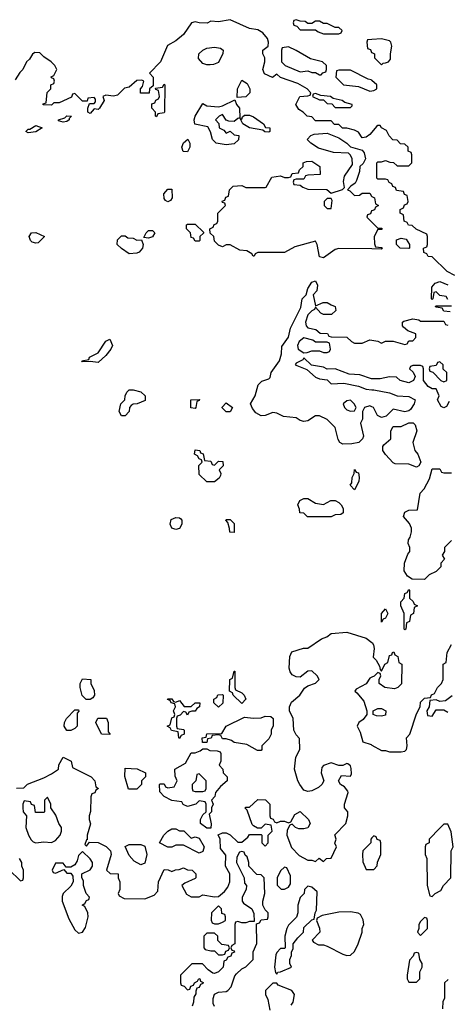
# Model space of a CAD drawing. Header units: inches. Extents: x 2710751 to 2829008, y 857003 to 965602.
# Tile 142 of 256: x 2748186 to 2750388, y 913819 to 918886. Entities that reach past the tile are written whole.
import ezdxf

# ---------------------------------------------------------------- set-up
doc = ezdxf.new("R2010")
doc.units = ezdxf.units.IN
doc.header["$MEASUREMENT"] = 0
doc.layers.add('C7941', color=7, linetype='Continuous')
doc.layers.add('C7951', color=7, linetype='Continuous')

msp = doc.modelspace()

# ---------------------------------------------------------------- linework, layer by layer
at = {"layer": 'C7941', "color": 2, "elevation": 14}
for points in [[(2750000, 918307.7), (2749990, 918295.3), (2749970, 918282), (2749950, 918278), (2749930, 918308), (2749910, 918318), (2749870, 918328), (2749848.4, 918328.4), (2749830, 918346), (2749807.3, 918347.3), (2749790, 918366), (2749710, 918366), (2749690, 918386), (2749666, 918390), (2749646, 918410), (2749623.1, 918423.1), (2749608, 918450), (2749628.7, 918491.3), (2749670, 918494), (2749682, 918498), (2749686, 918510), (2749666, 918530), (2749618, 918558), (2749528.7, 918588.7), (2749510, 918606), (2749488, 918588), (2749447.3, 918607.3), (2749438, 918630), (2749448.7, 918670), (2749448, 918690), (2749438, 918710), (2749438, 918730), (2749466, 918750), (2749468, 918770), (2749462, 918790), (2749438.6, 918818.6), (2749413.2, 918833.2), (2749370, 918841.2), (2749270, 918885.2), (2749210, 918875.3), (2749170, 918878), (2749151.3, 918868.7), (2749111, 918869), (2749090, 918875.3), (2749070.9, 918869.1), (2749030.3, 918809.7), (2748990, 918777.2), (2748947.1, 918752.9), (2748912, 918670), (2748854, 918610), (2748874, 918590), (2748874, 918546), (2748854, 918530), (2748852.7, 918507.3), (2748808, 918508), (2748808, 918530), (2748818, 918542), (2748826, 918570), (2748815.3, 918575.3), (2748790, 918573.2), (2748750, 918539), (2748726, 918534), (2748690, 918497.2), (2748670, 918493.2), (2748630, 918498), (2748614, 918490), (2748622, 918470), (2748598, 918430), (2748590, 918424), (2748570, 918428), (2748550, 918404), (2748538, 918410), (2748538, 918430), (2748546, 918454), (2748570, 918454), (2748576.4, 918463.6), (2748576.4, 918476.4), (2748570, 918486), (2748538, 918482), (2748534, 918466), (2748510, 918466), (2748470, 918506), (2748458, 918502), (2748452.7, 918487.3), (2748390, 918458), (2748362, 918458), (2748350, 918446), (2748307.3, 918447.3), (2748307.3, 918452.7), (2748322, 918458), (2748328.4, 918511.6), (2748346, 918530), (2748346, 918550), (2748362, 918558), (2748366, 918570), (2748362, 918582), (2748350, 918586), (2748348.4, 918591.6), (2748362, 918598), (2748378, 918630), (2748368, 918650), (2748348, 918670), (2748310, 918695.3), (2748290, 918715.3), (2748263.6, 918716.4), (2748251.6, 918708.4), (2748236.9, 918683.1), (2748222, 918670), (2748202, 918630), (2748186.4, 918613.6), (2748163.6, 918576.4)], [(2750000, 918783.8), (2749978, 918782), (2749974, 918770), (2749978, 918738), (2749992.7, 918732.7), (2749998, 918718), (2750000, 918717)], [(2750000, 918573.2), (2749996.4, 918576.4), (2749980.4, 918580.4), (2749890, 918626), (2749830, 918626), (2749818, 918622), (2749814, 918590), (2749854, 918550), (2749930, 918542), (2749990, 918518), (2750000, 918520)], [(2750000, 917706.6), (2749830, 917708.7), (2749810, 917704), (2749750, 917661.2), (2749730, 917666), (2749718, 917730), (2749710, 917746), (2749603.6, 917716.4), (2749550, 917688), (2749412.7, 917687.3), (2749398, 917682), (2749394, 917670), (2749388.4, 917668.4), (2749382, 917682), (2749356.4, 917696.4), (2749320.4, 917700.4), (2749270, 917728), (2749250, 917728), (2749230, 917718), (2749210, 917726), (2749190, 917746), (2749186, 917770), (2749167.3, 917787.3), (2749166, 917810), (2749182, 917818), (2749187.3, 917832.7), (2749202, 917838), (2749206, 917850), (2749206, 917890), (2749246, 917930), (2749242, 917942), (2749230, 917946), (2749228.4, 917951.6), (2749242, 917958), (2749247.3, 917972.7), (2749262, 917978), (2749266, 918010), (2749286, 918030), (2749330, 918032), (2749350, 918022), (2749450, 918022), (2749455.3, 918024.7), (2749484, 918076), (2749530, 918082), (2749550, 918074), (2749570, 918074), (2749582, 918078), (2749590, 918094), (2749622, 918098), (2749627.3, 918112.7), (2749646, 918130), (2749646, 918150), (2749663.1, 918156.9), (2749690, 918158), (2749731.1, 918131.1), (2749734, 918090), (2749670, 918086), (2749658, 918082), (2749650, 918066), (2749610, 918066), (2749598, 918062), (2749594, 918050), (2749598, 918038), (2749630, 918034), (2749643.6, 918023.6), (2749670, 918014), (2749767.3, 918012.7), (2749790, 917994), (2749848.4, 918011.6), (2749858, 918022), (2749853.6, 918053.6), (2749858.9, 918081.1), (2749899.3, 918140.7), (2749898, 918170), (2749890, 918188.7), (2749879.3, 918199.3), (2749802.9, 918202.9), (2749725.2, 918225.2), (2749686, 918250), (2749666, 918270), (2749686, 918290), (2749703.1, 918296.9), (2749770, 918302), (2749830, 918278), (2749870.8, 918250.8), (2749890, 918231.3), (2749950, 918214.8), (2749960.5, 918200.5), (2749967.3, 918170), (2749954.4, 918145.6), (2749938, 918130), (2749935.3, 918104.7), (2749920.7, 918059.3), (2749914.4, 918045.6), (2749892, 918030), (2749874, 918010), (2749886, 918006), (2749910, 917982), (2749936.4, 917983.6), (2749950, 917994), (2749990, 917994), (2749998, 917978), (2750000, 917977)], [(2750000, 917902.7), (2749998, 917902), (2749992.7, 917887.3), (2749978, 917882), (2749974, 917870), (2750000, 917844)], [(2750000, 916894.3), (2749990, 916899.3), (2749962, 916890), (2749951.3, 916870), (2749952, 916830), (2749942, 916810), (2749956.9, 916743.1), (2749951.1, 916728.9), (2749932, 916710), (2749896.3, 916703.7), (2749850, 916701.2), (2749835.3, 916710), (2749826.3, 916726.3), (2749810, 916788), (2749770, 916828), (2749730, 916848), (2749710, 916848), (2749670, 916822), (2749650, 916819), (2749630, 916824), (2749610, 916837.2), (2749544.8, 916844.8), (2749510, 916861.2), (2749490, 916864), (2749450, 916848.7), (2749430, 916848), (2749402.7, 916862.7), (2749384.7, 916884.7), (2749375.3, 916910), (2749398, 916950), (2749413.6, 917006.4), (2749433.2, 917026.8), (2749470, 917038), (2749476, 917044), (2749482, 917070), (2749524.5, 917130), (2749533.6, 917166.4), (2749536, 917204), (2749570, 917252), (2749580.9, 917299.1), (2749634.8, 917405.2), (2749641.2, 917450), (2749662, 917470), (2749670, 917502), (2749690, 917536), (2749710, 917542), (2749719.8, 917519.8), (2749716, 917490), (2749698, 917470), (2749710, 917414), (2749748.9, 917431.1), (2749770, 917431.3), (2749790, 917418), (2749811, 917411), (2749814, 917390), (2749791.1, 917368.9), (2749750, 917368.7), (2749736.4, 917376.4), (2749710, 917406), (2749704.7, 917395.3), (2749690, 917388.7), (2749670, 917368), (2749658.8, 917330), (2749661, 917310), (2749670, 917301), (2749711.6, 917291.6), (2749732.7, 917272.7), (2749771.6, 917271.6), (2749778, 917258), (2749790, 917254), (2749870, 917252), (2749894, 917230), (2749910, 917222), (2749950, 917222), (2749990, 917238), (2750000, 917236.3)], [(2750000, 917038), (2749998, 917038), (2749938, 917058), (2749882.7, 917062.7), (2749810, 917088.7), (2749770, 917088), (2749750, 917098), (2749688.9, 917108.9), (2749650, 917146), (2749643.6, 917136.4), (2749610, 917118), (2749604.7, 917110), (2749665.2, 917085.2), (2749710, 917046), (2749730, 917038), (2749770, 917032), (2749790, 917012), (2749855.3, 917015.3), (2749930, 917001), (2749970, 916984), (2750000, 916981.8)], [(2748170, 914932), (2748207.3, 914932.7), (2748227.3, 914952.7), (2748310, 914984.7), (2748350, 915004.7), (2748386, 915030), (2748388.4, 915051.6), (2748410, 915092), (2748452, 915070), (2748458, 915038), (2748554, 914990), (2748574, 914970), (2748578, 914938), (2748592, 914930), (2748578, 914922), (2748572.7, 914907.3), (2748558, 914902), (2748552.7, 914887.3), (2748551.6, 914811.6), (2748544.7, 914790), (2748544.7, 914770), (2748551.3, 914748.7), (2748534, 914690), (2748534, 914666), (2748530, 914666), (2748522, 914642), (2748530, 914634), (2748546, 914654), (2748590, 914652), (2748631.6, 914631.6), (2748654, 914610), (2748658, 914590), (2748634, 914510), (2748652.7, 914492.7), (2748694, 914490), (2748694, 914470), (2748702, 914450), (2748702, 914410), (2748694, 914390), (2748698, 914378), (2748723.6, 914363.6), (2748830, 914362), (2748879, 914381), (2748898, 914402), (2748902, 914450), (2748930, 914514), (2748951.6, 914511.6), (2748970, 914502), (2748988.4, 914511.6), (2749007.3, 914512.7), (2749030, 914522), (2749050, 914512), (2749074, 914510), (2749094, 914490), (2749094, 914470), (2749090, 914466), (2749036.9, 914443.1), (2749022, 914430), (2749045.4, 914385.4), (2749070, 914372), (2749110, 914372), (2749130, 914382), (2749190, 914372), (2749210, 914374), (2749240.4, 914399.6), (2749258, 914422), (2749268.7, 914450), (2749268.7, 914470), (2749268, 914490), (2749246, 914530), (2749247.3, 914587.3), (2749220.4, 914620.4), (2749218, 914670), (2749208.7, 914691.3), (2749230, 914702), (2749250, 914702), (2749270, 914692), (2749310, 914654), (2749330, 914654), (2749360.4, 914679.6), (2749370, 914694), (2749430, 914694), (2749434, 914690), (2749434, 914650), (2749450, 914634), (2749466, 914650), (2749466, 914690), (2749486, 914710), (2749482, 914742), (2749450, 914746), (2749430, 914726), (2749410, 914726), (2749390, 914738), (2749384, 914744), (2749358, 914818), (2749346, 914830), (2749350, 914834), (2749370, 914834), (2749412.7, 914872.7), (2749451.6, 914871.6), (2749474, 914850), (2749474, 914790), (2749478, 914778), (2749492, 914772), (2749498, 914758), (2749510, 914754), (2749530, 914762), (2749550, 914762), (2749570, 914754), (2749582, 914758), (2749603.1, 914796.9), (2749630, 914812), (2749674, 914770), (2749682, 914750), (2749670, 914728), (2749650, 914722), (2749623.1, 914723.1), (2749606, 914730), (2749590, 914746), (2749578, 914742), (2749563.6, 914716.4), (2749562, 914690), (2749586, 914626), (2749625.4, 914585.4), (2749670, 914562), (2749690, 914562), (2749710, 914554), (2749728.9, 914571.1), (2749750, 914554), (2749766, 914570), (2749790, 914572), (2749818, 914630), (2749809.1, 914649.1), (2749815.3, 914670), (2749808.4, 914691.6), (2749866, 914750), (2749875.3, 914790), (2749875.3, 914810), (2749858, 914830), (2749858, 914850), (2749878, 914910), (2749876.4, 914916.4), (2749859, 914939), (2749838, 914950), (2749828, 914970), (2749844, 914996), (2749890, 914994), (2749895.3, 915004.7), (2749893.6, 915033.6), (2749890, 915046), (2749876.4, 915056.4), (2749870, 915058), (2749850, 915048), (2749830, 915048), (2749790, 915062), (2749751.3, 915048.7), (2749742, 915038), (2749738, 915010), (2749752, 914970), (2749742, 914950), (2749725.4, 914934.6), (2749690, 914918), (2749670, 914915.3), (2749650, 914922), (2749628, 914950), (2749618, 914970), (2749602, 915030), (2749608.4, 915091.6), (2749628, 915130), (2749627.3, 915187.3), (2749610, 915206), (2749598, 915230), (2749595.3, 915290), (2749575.3, 915330), (2749575.3, 915350), (2749585.2, 915374.8), (2749628.7, 915410), (2749653.6, 915446.4), (2749670, 915458), (2749710, 915472), (2749728, 915490), (2749718, 915510), (2749690, 915535.3), (2749670, 915534), (2749630, 915502), (2749610, 915504), (2749590, 915515.3), (2749579, 915530), (2749574, 915550), (2749578, 915610), (2749587.3, 915632.7), (2749648, 915652), (2749670, 915652), (2749740.2, 915699.8), (2749768, 915710), (2749790, 915726.8), (2749870, 915734.8), (2749970, 915703), (2750000, 915680.7)], [(2750000, 915502.5), (2749990, 915498), (2749970, 915468.7), (2749919.6, 915440.4), (2749912, 915430), (2749922.8, 915422.8), (2749959.1, 915379.1), (2749974, 915330), (2749974, 915310), (2749954.4, 915285.6), (2749932, 915270), (2749924.7, 915250), (2749939.6, 915219.6), (2749954, 915170), (2749996, 915156), (2750000, 915153.7)], [(2750000, 914676), (2749994, 914670), (2749994, 914650), (2749954, 914610), (2749952, 914590), (2749952.7, 914552.7), (2749970, 914514), (2750000, 914514)], [(2748130, 914514), (2748190, 914454), (2748202, 914458), (2748206, 914470), (2748206, 914510), (2748198, 914530), (2748198, 914550), (2748186, 914570)], [(2749190, 913808), (2749183.1, 913823.1), (2749182, 913850), (2749189, 913871), (2749210, 913882), (2749250, 913884.7), (2749258, 913890), (2749275.3, 913910), (2749294.6, 913965.4), (2749303.1, 913976.9), (2749330, 914002), (2749350, 914012), (2749388, 914050), (2749388, 914090), (2749407.3, 914132.7), (2749406, 914234), (2749422, 914238), (2749430, 914254), (2749462, 914258), (2749466, 914270), (2749466, 914290), (2749450, 914306), (2749438, 914330), (2749438, 914350), (2749448, 914390), (2749446, 914470), (2749430, 914486), (2749407.3, 914487.3), (2749366, 914530), (2749366, 914550), (2749358, 914578), (2749347.3, 914587.3), (2749342, 914602), (2749330, 914606), (2749318, 914602), (2749303.6, 914576.4), (2749302, 914550), (2749342, 914470), (2749343.6, 914443.6), (2749354, 914430), (2749352, 914410), (2749332, 914370), (2749332, 914350), (2749339.6, 914339.6), (2749382, 914310), (2749392.7, 914287.3), (2749394, 914246), (2749370, 914246), (2749350, 914238), (2749330, 914238), (2749310, 914246), (2749298, 914242), (2749294, 914230), (2749294, 914130), (2749278, 914122), (2749274, 914110), (2749278, 914098), (2749290, 914094), (2749291.6, 914088.4), (2749278, 914082), (2749272.7, 914067.3), (2749258, 914062), (2749250, 914046), (2749238, 914042), (2749234, 914010), (2749210, 913986), (2749190, 913978), (2749180.4, 913980.4), (2749156.4, 913996.4), (2749127.3, 914027.3), (2749072.7, 914027.3), (2749014, 913970), (2749014, 913930), (2749018, 913918), (2749032.7, 913912.7), (2749050, 913894), (2749062, 913898), (2749067.3, 913912.7), (2749082, 913918), (2749086, 913930), (2749102, 913938), (2749108.4, 913951.6), (2749114, 913950), (2749118, 913938), (2749131.6, 913931.6), (2749130, 913926), (2749118, 913922), (2749110, 913906), (2749098, 913902), (2749092.7, 913887.3), (2749092.7, 913872.7), (2749083.6, 913856.4), (2749082, 913830), (2749074, 913810)], [(2749584.7, 913815.3), (2749595.3, 913830), (2749602, 913870), (2749588, 913890), (2749518, 913918), (2749510, 913928), (2749490, 913928), (2749452, 913890), (2749451.3, 913870), (2749463.5, 913843.5), (2749474, 913790)]]:
    msp.add_lwpolyline(points, dxfattribs=at)
for points in [[(2749610, 918886), (2749598, 918882), (2749594, 918870), (2749598, 918858), (2749612.7, 918852.7), (2749630, 918834), (2749710, 918834), (2749723.6, 918823.6), (2749750, 918814), (2749830, 918814), (2749842, 918818), (2749846, 918830), (2749830, 918846), (2749810, 918846), (2749770, 918866), (2749750, 918866), (2749730, 918878), (2749710, 918878), (2749690, 918866), (2749670, 918866), (2749656.4, 918876.4), (2749630, 918878)], [(2749150, 918653.2), (2749130, 918661.2), (2749107, 918687), (2749109.5, 918710.5), (2749128.7, 918730), (2749150, 918738.8), (2749190, 918744.7), (2749219.6, 918739.6), (2749234, 918730), (2749232.7, 918712.7), (2749210, 918666), (2749184.7, 918655.3), (2749166.4, 918653.6)], [(2749570, 918746), (2749538, 918742), (2749534, 918730), (2749534, 918670), (2749554, 918650), (2749630, 918618), (2749670, 918622), (2749690, 918614), (2749710, 918614), (2749730, 918602), (2749738, 918602), (2749747.3, 918612.7), (2749762, 918618), (2749766, 918630), (2749766, 918650), (2749746, 918670), (2749684, 918684), (2749610, 918728)], [(2749306, 918486), (2749308, 918530), (2749330, 918574), (2749356.9, 918556.9), (2749372, 918530), (2749371, 918509), (2749350, 918488.7)], [(2748890, 918386), (2748886, 918390), (2748886, 918410), (2748866, 918430), (2748867.3, 918452.7), (2748882, 918458), (2748887.3, 918472.7), (2748902, 918478), (2748906, 918490), (2748902, 918522), (2748887.3, 918527.3), (2748886, 918534), (2748922, 918538), (2748930, 918554), (2748934, 918550), (2748932, 918410), (2748930, 918406), (2748898, 918402)], [(2749290, 918362), (2749263.1, 918363.1), (2749248.7, 918368.7), (2749230, 918398), (2749214, 918390), (2749194, 918370), (2749211.6, 918351.6), (2749214, 918330), (2749236.9, 918316.9), (2749250, 918302), (2749270, 918312), (2749290, 918294), (2749314, 918290), (2749312.7, 918267.3), (2749290, 918248), (2749250, 918242), (2749198, 918250), (2749179, 918270), (2749169.1, 918309.1), (2749154.6, 918334.6), (2749089, 918349), (2749084, 918370), (2749089.2, 918390), (2749130, 918454), (2749150, 918442), (2749210, 918438), (2749230, 918442), (2749294, 918474), (2749302, 918450), (2749318, 918430), (2749319.6, 918380.4), (2749310, 918378)], [(2749710, 918506), (2749698, 918502), (2749694, 918490), (2749730, 918474), (2749750, 918474), (2749770, 918454), (2749792.7, 918452.7), (2749810, 918434), (2749890, 918434), (2749898, 918442), (2749898, 918450), (2749860.4, 918460.4), (2749846, 918470), (2749800.4, 918480.4), (2749786, 918490), (2749736.4, 918496.4)], [(2748410, 918358), (2748386, 918366), (2748386, 918370), (2748419, 918381), (2748430, 918392), (2748454, 918390), (2748442, 918378), (2748442, 918370), (2748430, 918362)], [(2749470, 918308), (2749448.9, 918308.9), (2749438, 918318), (2749369, 918329), (2749335.3, 918350), (2749322, 918378), (2749330, 918374), (2749334, 918386), (2749344.7, 918395.3), (2749370, 918394.8), (2749390, 918386.8), (2749442, 918350), (2749452, 918332), (2749474, 918330), (2749474, 918310)], [(2748230, 918304), (2748218, 918310), (2748230, 918322), (2748238, 918322), (2748270, 918341), (2748302, 918330), (2748270, 918309)], [(2749050, 918206), (2749027.3, 918207.3), (2749022, 918230), (2749030, 918252), (2749052, 918272), (2749062, 918250), (2749062, 918230)], [(2748950, 917948.7), (2748936.4, 917956.4), (2748930, 917966), (2748929, 917990), (2748950, 918014), (2748970, 918014), (2748972, 917970), (2748963.6, 917956.4)], [(2749790, 917966), (2749770, 917966), (2749754, 917950), (2749754, 917930), (2749770, 917914), (2749790, 917914), (2749795.3, 917955.3)], [(2749090, 917746), (2749082, 917762), (2749070, 917766), (2749066, 917790), (2749046, 917810), (2749046, 917830), (2749050, 917834), (2749090, 917834), (2749132.7, 917792.7), (2749132.7, 917787.3), (2749114, 917770), (2749114, 917750), (2749110, 917746)], [(2748270, 917735.3), (2748250, 917742), (2748242, 917750), (2748235.3, 917770), (2748248, 917790), (2748270, 917791.3), (2748314, 917770), (2748290, 917746), (2748282, 917738)], [(2748790, 917752), (2748814, 917754), (2748822, 917730), (2748818, 917710), (2748802, 917690), (2748790, 917684), (2748750, 917682), (2748710, 917708), (2748688.7, 917730), (2748690, 917754), (2748710, 917774), (2748730, 917774), (2748743.6, 917763.6), (2748770, 917762)], [(2748850, 917762), (2748826, 917766), (2748838, 917790), (2748850, 917802), (2748870, 917802), (2748882, 917790), (2748870, 917768.7)], [(2749650, 917248.7), (2749626, 917230), (2749616, 917210), (2749621, 917190), (2749650, 917172), (2749667.3, 917172.7), (2749690, 917182), (2749730, 917182), (2749750, 917174), (2749770, 917174), (2749782, 917178), (2749786, 917190), (2749782, 917222), (2749770, 917226), (2749710, 917226), (2749696.4, 917236.4)], [(2748590, 917122), (2748550, 917128), (2748510, 917126), (2748506, 917130), (2748542, 917138), (2748546, 917150), (2748590, 917172), (2748630, 917232), (2748650, 917242), (2748664.7, 917210), (2748656, 917190), (2748630, 917158)], [(2748710, 916848), (2748698, 916870), (2748708, 916910), (2748728, 916930), (2748728.7, 916950), (2748738, 916970), (2748750, 916982), (2748770, 916982), (2748810.8, 916970.8), (2748832, 916950), (2748832.7, 916927.3), (2748791.1, 916908.9), (2748770, 916908), (2748759.6, 916900.4), (2748752, 916890), (2748750.9, 916869.1), (2748730, 916848)], [(2749090, 916886), (2749068.4, 916888.4), (2749068, 916930), (2749111.6, 916931.6), (2749110, 916926), (2749098, 916922), (2749094, 916890)], [(2749250, 916868), (2749228.4, 916888.4), (2749228.4, 916891.6), (2749250, 916914), (2749282, 916890), (2749270, 916868)], [(2749890, 916928), (2749870, 916924), (2749851.3, 916910), (2749858, 916890), (2749870, 916878), (2749890, 916872), (2749910, 916874), (2749918, 916890), (2749908, 916910)], [(2749190, 916594), (2749210, 916614), (2749232.7, 916612.7), (2749234, 916590), (2749214, 916570), (2749222, 916550), (2749219.6, 916540.4), (2749212.7, 916527.3), (2749190, 916508), (2749150, 916508), (2749110, 916546), (2749108.4, 916591.6), (2749126, 916610), (2749122, 916622), (2749110, 916626), (2749102, 916642), (2749086, 916650), (2749090, 916672), (2749114, 916670), (2749118, 916658), (2749131.6, 916651.6), (2749138, 916618), (2749170, 916614), (2749178, 916598)], [(2749910, 916466), (2749888.7, 916490), (2749896.4, 916503.6), (2749898, 916530), (2749908, 916550), (2749910, 916572), (2749918, 916558), (2749930, 916554), (2749934, 916530), (2749932, 916510)], [(2749750, 916392), (2749788.4, 916411.6), (2749810, 916412), (2749830, 916402), (2749842, 916390), (2749852, 916370), (2749852, 916348), (2749839.6, 916340.4), (2749810, 916338), (2749790, 916328.7), (2749668.4, 916328.4), (2749650, 916346), (2749628.9, 916348.9), (2749627.3, 916367.3), (2749618, 916390), (2749628.9, 916411.1), (2749650, 916422), (2749670, 916422), (2749710, 916398)], [(2748990, 916262), (2748969.2, 916269.2), (2748962, 916290), (2748965.6, 916314.4), (2748990, 916324.7), (2749010, 916322), (2749016.9, 916316.9), (2749022, 916310), (2749022, 916290), (2749010, 916268)], [(2749290, 916248), (2749268.7, 916248.7), (2749267.3, 916267.3), (2749258, 916298), (2749248, 916310), (2749250, 916314), (2749270, 916314), (2749290, 916294)], [(2749330, 915368), (2749286, 915410), (2749282, 915422), (2749266, 915430), (2749268, 915490), (2749282, 915498), (2749290, 915534), (2749294, 915534), (2749294, 915450), (2749298, 915438), (2749330, 915422), (2749342, 915410), (2749351, 915390)], [(2748550, 915388), (2748528.4, 915388.4), (2748508.4, 915408.4), (2748498, 915450), (2748498, 915470), (2748510, 915494), (2748552, 915490), (2748552, 915470), (2748570, 915434), (2748571.3, 915410), (2748563.6, 915396.4)], [(2748990, 915374), (2749010, 915382), (2749032.7, 915352.7), (2749070, 915352), (2749090, 915371.3), (2749114, 915370), (2749112, 915350), (2749098, 915342), (2749090, 915328.7), (2749072, 915328), (2749058, 915322), (2749050, 915308), (2749042, 915322), (2749030, 915326), (2749012.7, 915307.3), (2748998, 915302), (2748994, 915290), (2748994, 915250), (2748998, 915238), (2749030, 915234), (2749034, 915230), (2749034, 915210), (2749018, 915202), (2749010, 915188), (2749006, 915190), (2749002, 915222), (2748968.4, 915228.4), (2748962, 915242), (2748946, 915250), (2748962, 915258), (2748970, 915294), (2748982, 915298), (2748986, 915310), (2748978, 915330), (2748988, 915350), (2748986, 915366), (2748966, 915370), (2748962, 915382), (2748947.3, 915387.3), (2748950, 915392), (2748970, 915392), (2748978, 915378)], [(2749210, 915348), (2749186, 915370), (2749186, 915390), (2749202, 915398), (2749207.3, 915412.7), (2749230, 915414), (2749234, 915410), (2749231.6, 915368.4)], [(2748450, 915228), (2748428.7, 915228.7), (2748415.3, 915250), (2748418, 915270), (2748428, 915290), (2748470, 915334), (2748490, 915334), (2748491.6, 915328.4), (2748482, 915318), (2748482, 915250), (2748470, 915238)], [(2748650, 915208), (2748608, 915210), (2748578, 915270), (2748588, 915292), (2748632.7, 915292.7), (2748642, 915270), (2748642, 915222), (2748651.1, 915211.1)], [(2749410, 915126), (2749356.4, 915156.4), (2749290, 915166), (2749276.4, 915176.4), (2749250, 915186), (2749230, 915186), (2749222, 915202), (2749210, 915206), (2749178, 915202), (2749171.6, 915188.4), (2749154, 915186), (2749150, 915166), (2749127.3, 915167.3), (2749126, 915190), (2749146, 915194), (2749150, 915212), (2749227.3, 915212.7), (2749250, 915251.3), (2749343.1, 915296.9), (2749390, 915292), (2749430, 915294), (2749450, 915302), (2749479.6, 915299.6), (2749492, 915290), (2749491.6, 915251.6), (2749482, 915230), (2749482, 915210), (2749470, 915186), (2749434, 915150), (2749434, 915130), (2749430, 915126)], [(2749150, 914726), (2749118, 914750), (2749118, 914770), (2749130, 914794), (2749146, 914810), (2749146, 914850), (2749142, 914862), (2749110, 914866), (2749094, 914850), (2749050, 914838), (2749027.3, 914847.3), (2749022, 914862), (2748970, 914868), (2748930, 914888), (2748907.3, 914912.7), (2748906, 914950), (2748910, 914954), (2748930, 914954), (2748938, 914938), (2748950, 914934), (2748982, 914938), (2748998, 914970), (2748987.3, 914992.7), (2748986, 915030), (2749040.4, 915059.6), (2749070, 915114), (2749090, 915114), (2749116.4, 915123.6), (2749130, 915134), (2749150, 915134), (2749166, 915126), (2749203.6, 915123.6), (2749218, 915118), (2749222, 915110), (2749222, 915070), (2749214, 915050), (2749232, 915030), (2749234, 915010), (2749254, 914990), (2749254, 914970), (2749219.6, 914940.4), (2749194, 914910), (2749191.6, 914888.4), (2749174, 914870), (2749182, 914850), (2749174, 914830), (2749174, 914810), (2749162, 914798), (2749171.6, 914748.4), (2749170, 914726)], [(2748790, 914926), (2748747.3, 914927.3), (2748728.4, 914991.6), (2748730, 915034), (2748791.1, 915031.1), (2748834, 915010), (2748834, 914990), (2748814, 914970), (2748814, 914950)], [(2749110, 915006), (2749098, 915002), (2749094, 914970), (2749074, 914950), (2749074, 914930), (2749078, 914918), (2749090, 914914), (2749130, 914914), (2749142, 914918), (2749146, 914930), (2749146, 914970)], [(2748330, 914886), (2748314, 914870), (2748314, 914810), (2748310, 914806), (2748267.3, 914807.3), (2748262, 914842), (2748248, 914848), (2748242, 914862), (2748210, 914866), (2748202, 914850), (2748202, 914830), (2748204.7, 914810), (2748222, 914790), (2748218, 914730), (2748231.3, 914690), (2748246.4, 914666.4), (2748256, 914656), (2748270, 914651), (2748310, 914656), (2748350, 914651.3), (2748370, 914662), (2748395.3, 914690), (2748402, 914710), (2748402, 914730), (2748388.7, 914750), (2748372.9, 914792.9), (2748346, 914830), (2748346, 914850)], [(2749010, 914712), (2749032, 914712), (2749070, 914674), (2749090, 914682), (2749110, 914674), (2749136, 914630), (2749130, 914606), (2749110, 914598), (2749030, 914638), (2748990, 914638), (2748970, 914628), (2748950, 914628), (2748906, 914650), (2748928, 914690), (2748948.9, 914711.1), (2748970, 914722), (2748990, 914722)], [(2748810, 914538), (2748776.4, 914556.4), (2748750, 914586), (2748728.9, 914631.1), (2748750, 914642), (2748810, 914642), (2748830, 914634), (2748841, 914590), (2748830, 914546)], [(2748510, 914606), (2748490, 914586), (2748482, 914558), (2748470, 914538), (2748450, 914526), (2748426, 914526), (2748410, 914546), (2748370, 914546), (2748354, 914510), (2748358, 914498), (2748370, 914494), (2748414, 914514), (2748430, 914494), (2748450, 914494), (2748459.6, 914479.6), (2748462, 914450), (2748450, 914428), (2748411.1, 914388.9), (2748405.4, 914374.6), (2748406, 914350), (2748439.8, 914259.8), (2748470, 914202), (2748490, 914184.7), (2748510, 914191.3), (2748525.6, 914214.4), (2748539, 914270), (2748538, 914290), (2748522, 914322), (2748508, 914330), (2748522, 914338), (2748530, 914354), (2748542, 914358), (2748546, 914370), (2748528.9, 914388.9), (2748515.3, 914430), (2748515.3, 914455.3), (2748506, 914470), (2748506, 914490), (2748550, 914512), (2748562, 914530), (2748562, 914550), (2748550, 914568)], [(2749550, 914526), (2749530, 914506), (2749512, 914470), (2749512.7, 914432.7), (2749532.7, 914412.7), (2749550, 914412), (2749570, 914422), (2749580.4, 914439.6), (2749580.4, 914480.4), (2749562, 914522)], [(2749670, 914428), (2749652, 914410), (2749651.3, 914390), (2749631.1, 914368.9), (2749618, 914330), (2749618, 914290), (2749611.6, 914268.4), (2749570, 914226), (2749562, 914210), (2749551.3, 914170), (2749554, 914110), (2749550, 914106), (2749530, 914106), (2749510, 914086), (2749505.4, 914074.6), (2749498, 914010), (2749503.6, 913983.6), (2749510, 913974), (2749515.3, 913984.7), (2749530, 913986.8), (2749586, 914010), (2749578, 914030), (2749578, 914050), (2749586, 914070), (2749586, 914090), (2749594.6, 914105.4), (2749595.3, 914130), (2749618, 914162), (2749648, 914190), (2749650, 914214), (2749690, 914254), (2749702, 914258), (2749708, 914290), (2749715.3, 914304.7), (2749718, 914398), (2749690, 914422)], [(2749210, 914326), (2749174, 914290), (2749172.7, 914252.7), (2749178, 914238), (2749190, 914234), (2749210, 914234), (2749230, 914242), (2749246, 914250), (2749246, 914270), (2749242, 914282), (2749227.3, 914287.3), (2749226, 914310)], [(2749890, 914295.3), (2749830, 914294), (2749743.6, 914276.4), (2749718, 914262), (2749714, 914250), (2749730.9, 914210.9), (2749731, 914190), (2749692, 914150), (2749699.6, 914139.6), (2749725.4, 914125.4), (2749750, 914124.7), (2749770, 914118), (2749850, 914078), (2749870, 914071.3), (2749890, 914072), (2749910, 914092), (2749929, 914130), (2749949, 914191), (2749949.2, 914210), (2749959, 914230), (2749954.6, 914254.6), (2749942, 914282), (2749929, 914289)], [(2749190, 914186), (2749150, 914186), (2749134, 914170), (2749134, 914110), (2749142, 914102), (2749170, 914094), (2749190, 914094), (2749210, 914074), (2749230, 914074), (2749242, 914078), (2749247.3, 914092.7), (2749262, 914098), (2749266, 914110), (2749262, 914122), (2749227.3, 914127.3), (2749207.3, 914147.3), (2749206, 914170)]]:
    msp.add_lwpolyline(points, close=True, dxfattribs=at)
at = {"layer": 'C7951', "color": 2, "elevation": 14}
for points in [[(2750000, 918717), (2750014, 918710), (2750014, 918690), (2750050, 918654), (2750058, 918662), (2750070, 918664.7), (2750086, 918670), (2750096.4, 918683.6), (2750095.3, 918710), (2750102, 918750), (2750098, 918770), (2750090, 918778), (2750050, 918788), (2750000, 918783.8)], [(2750000, 918520), (2750010, 918522), (2750026, 918530), (2750026, 918550), (2750000, 918573.2)], [(2750426, 917570), (2750388, 917590), (2750310, 917666), (2750290, 917668), (2750282, 917682), (2750267.3, 917687.3), (2750266, 917710), (2750282, 917718), (2750286, 917730), (2750286, 917770), (2750282, 917782), (2750228.4, 917808.4), (2750207.3, 917827.3), (2750188.4, 917828.4), (2750182, 917842), (2750166, 917850), (2750162, 917882), (2750146, 917890), (2750146, 917910), (2750162, 917918), (2750167.3, 917932.7), (2750182, 917938), (2750186, 917950), (2750182, 917982), (2750167.3, 917987.3), (2750162, 918002), (2750127.3, 918007.3), (2750122, 918022), (2750107.3, 918027.3), (2750102, 918042), (2750088, 918048), (2750082, 918062), (2750070, 918066), (2750030, 918066), (2750026, 918070), (2750026, 918150), (2750030, 918154), (2750050, 918154), (2750070, 918162), (2750092.7, 918152.7), (2750111.6, 918151.6), (2750130, 918134), (2750190, 918134), (2750206, 918150), (2750206, 918190), (2750202, 918202), (2750186, 918210), (2750186, 918230), (2750170, 918246), (2750147.3, 918247.3), (2750130, 918266), (2750107.3, 918267.3), (2750088.4, 918288.4), (2750075.3, 918315.3), (2750048.9, 918328.9), (2750042, 918342), (2750030, 918342), (2750023.5, 918336.5), (2750000, 918307.7)], [(2750000, 917977), (2750014, 917970), (2750018, 917938), (2750034, 917930), (2750018, 917922), (2750012.7, 917907.3), (2750000, 917902.7)], [(2750000, 917844), (2750030, 917814), (2750050, 917814), (2750054, 917810), (2750050, 917806), (2750030, 917806), (2750012, 917770), (2750012.7, 917732.7), (2750018, 917718), (2750050, 917714), (2750054, 917710), (2750050, 917706), (2750000, 917706.6)], [(2750390, 917446), (2750382, 917462), (2750350, 917466), (2750330, 917486), (2750318, 917482), (2750314, 917450), (2750310, 917446), (2750306, 917450), (2750308, 917510), (2750326, 917530), (2750350, 917538), (2750390, 917522)], [(2750402, 917382), (2750370, 917386), (2750362, 917402), (2750330, 917406), (2750326, 917410), (2750330, 917414), (2750410, 917414)], [(2750000, 917236.3), (2750031.1, 917231.1), (2750050, 917222), (2750070, 917232), (2750110, 917232), (2750170, 917214), (2750182, 917218), (2750190, 917234), (2750210, 917234), (2750226, 917250), (2750226, 917270), (2750184.7, 917284.7), (2750163.1, 917303.1), (2750158, 917310), (2750158, 917330), (2750164.7, 917335.3), (2750210, 917346), (2750242, 917342), (2750250, 917334), (2750370, 917334), (2750378, 917318), (2750390, 917314)], [(2750398, 916922), (2750383.6, 916896.4), (2750370, 916888), (2750356.4, 916896.4), (2750338, 916930), (2750346, 916950), (2750330, 916986), (2750310, 916986), (2750290, 916998), (2750266, 917030), (2750266, 917090), (2750262, 917102), (2750250, 917106), (2750210, 917106), (2750198, 917102), (2750194, 917090), (2750212.7, 917072.7), (2750222, 917050), (2750214, 917030), (2750190, 917018), (2750146, 917030), (2750127.3, 917047.3), (2750090, 917048), (2750042, 917038), (2750000, 917038)], [(2750000, 916981.8), (2750010, 916981), (2750090, 916965.5), (2750130, 916951.3), (2750190, 916946.8), (2750222, 916930), (2750218, 916910), (2750199.1, 916880.9), (2750190, 916874), (2750170, 916868), (2750110, 916881.2), (2750073.7, 916846.3), (2750050, 916839), (2750029.2, 916849.2), (2750008.7, 916890), (2750000, 916894.3)], [(2750410, 916206), (2750374, 916170), (2750374, 916150), (2750362, 916130), (2750374, 916110), (2750354, 916090), (2750354, 916070), (2750330, 916046), (2750294, 916030), (2750270, 916006), (2750207.3, 916007.3), (2750183.1, 916023.1), (2750166, 916050), (2750168, 916090), (2750184, 916136), (2750195.3, 916150), (2750195.3, 916170), (2750186, 916190), (2750188, 916210), (2750197.2, 916222.8), (2750204, 916250), (2750204, 916270), (2750193.6, 916293.6), (2750162, 916330), (2750170, 916352), (2750190, 916362), (2750235.3, 916364.7), (2750249, 916450), (2750268.9, 916471.1), (2750296.4, 916523.6), (2750310, 916574), (2750350, 916574), (2750358, 916558), (2750370, 916554), (2750410, 916554)], [(2750000, 915680.7), (2750000.4, 915680.4), (2750007.7, 915670), (2750010.8, 915650), (2750006.4, 915606.4), (2750022, 915590), (2750039.6, 915559.6), (2750042, 915542), (2750050, 915534), (2750066, 915570), (2750082, 915578), (2750090, 915614), (2750102, 915618), (2750106, 915630), (2750112.7, 915632.7), (2750118, 915618), (2750134, 915610), (2750138, 915578), (2750154, 915570), (2750151.6, 915468.4), (2750134, 915450), (2750116.9, 915443.1), (2750066, 915450), (2750038, 915470), (2750038, 915490), (2750046, 915510), (2750042, 915522), (2750030, 915526), (2750012, 915508), (2750000, 915502.5)], [(2750000, 915153.7), (2750050, 915124.7), (2750070, 915124.7), (2750090, 915118), (2750150, 915118), (2750170, 915122), (2750178, 915130), (2750182, 915150), (2750178, 915190), (2750195.3, 915210), (2750230, 915314), (2750248.7, 915350), (2750250, 915374), (2750270, 915394), (2750302, 915398), (2750307.3, 915412.7), (2750322, 915418), (2750338, 915450), (2750358, 915470), (2750366, 915490), (2750366, 915570), (2750382, 915578), (2750388, 915630), (2750409, 915671)], [(2750412.7, 915407.3), (2750379.6, 915380.4), (2750350, 915378), (2750330, 915386), (2750298, 915382), (2750294, 915350), (2750282, 915330), (2750285.4, 915305.4), (2750310, 915302), (2750330, 915334), (2750370, 915334), (2750390, 915322)], [(2750000, 914514), (2750010, 914514), (2750027.3, 914532.7), (2750028.4, 914551.6), (2750046, 914590), (2750046, 914650), (2750042, 914662), (2750027.3, 914667.3), (2750022, 914682), (2750010, 914686), (2750000, 914676)], [(2750392.7, 913947.3), (2750374, 913930), (2750374, 913850), (2750365.4, 913834.6), (2750363.6, 913796.4)]]:
    msp.add_lwpolyline(points, dxfattribs=at)
for points in [[(2750190, 917708), (2750146, 917710), (2750126, 917730), (2750127.3, 917752.7), (2750150, 917762), (2750176, 917756), (2750194, 917730), (2750194, 917710)], [(2750350, 917126), (2750338, 917122), (2750330, 917106), (2750298, 917102), (2750294, 917090), (2750298, 917078), (2750312.7, 917072.7), (2750354, 917030), (2750370, 917022), (2750386, 917030), (2750386, 917070), (2750367.3, 917087.3), (2750366, 917110)], [(2750230, 916584), (2750190, 916599), (2750120.4, 916600.4), (2750110, 916606), (2750069.3, 916649.3), (2750055.3, 916670), (2750055.3, 916690), (2750061.2, 916698.8), (2750098, 916730), (2750098, 916770), (2750110, 916792), (2750150, 916792), (2750190, 916812), (2750211.6, 916811.6), (2750222, 916802), (2750231, 916770), (2750211.3, 916710), (2750221, 916670), (2750236, 916650), (2750251.3, 916610), (2750242, 916590)], [(2750170, 915746), (2750166, 915750), (2750166, 915830), (2750148, 915870), (2750148, 915890), (2750166, 915910), (2750170, 915934), (2750182, 915938), (2750190, 915954), (2750194, 915950), (2750194, 915910), (2750212.7, 915892.7), (2750218, 915878), (2750234, 915870), (2750218, 915862), (2750214, 915830), (2750198, 915822), (2750194, 915790), (2750178, 915782), (2750174, 915750)], [(2750050, 915786), (2750049, 915830), (2750070, 915854), (2750082, 915830), (2750070, 915806), (2750058, 915802)], [(2750050, 915302), (2750023.1, 915303.1), (2750006, 915310), (2750006, 915330), (2750030, 915342), (2750050, 915342), (2750072, 915330), (2750070, 915308)], [(2750390, 914746), (2750370, 914746), (2750350, 914726), (2750294, 914670), (2750294, 914650), (2750278, 914642), (2750274, 914630), (2750274, 914590), (2750282, 914570), (2750284.7, 914430), (2750298, 914378), (2750310, 914374), (2750326, 914390), (2750354.6, 914405.4), (2750368.9, 914431.1), (2750406, 914470), (2750408, 914610), (2750418, 914630), (2750407.3, 914707.3)], [(2750270, 914266), (2750250, 914246), (2750242, 914230), (2750242, 914210), (2750234, 914190), (2750250, 914174), (2750286, 914210), (2750286, 914250), (2750282, 914262)], [(2750230, 914086), (2750218, 914082), (2750212.7, 914067.3), (2750192.7, 914047.3), (2750182, 913970), (2750182, 913950), (2750190, 913934), (2750230, 913934), (2750246, 913950), (2750247.3, 913987.3), (2750258, 914010), (2750258, 914030), (2750246, 914050), (2750242, 914082)]]:
    msp.add_lwpolyline(points, close=True, dxfattribs=at)

doc.saveas('drawing.dxf')
